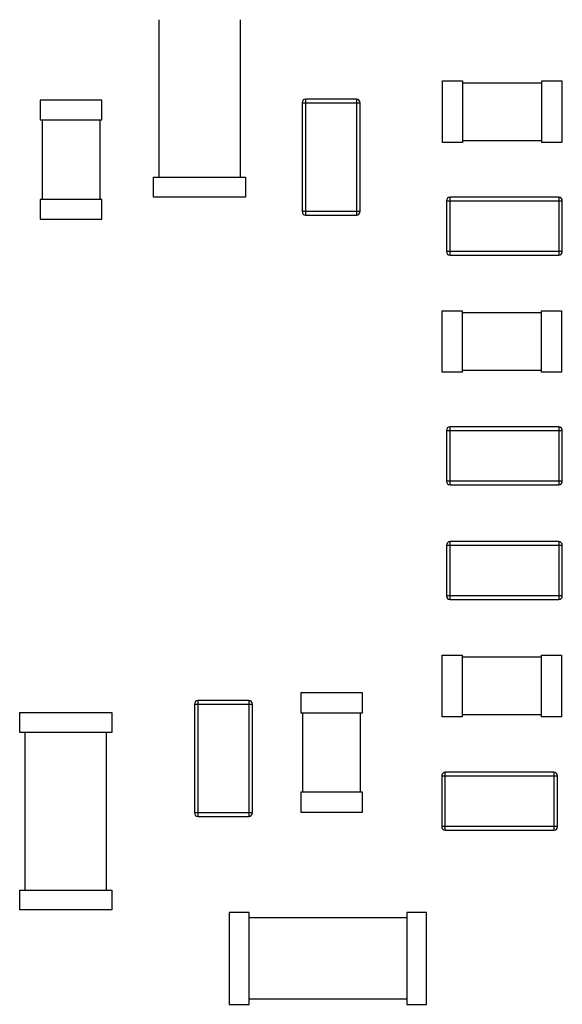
# Model space of a CAD drawing. Header units: millimetres. Extents: x 519 to 938, y 319 to 504.
# Tile 40 of 56: x 800.5 to 807.99, y 394.94 to 408.53. Entities that reach past the tile are written whole.
import ezdxf

# ---------------------------------------------------------------- set-up
doc = ezdxf.new("R2010")
doc.units = ezdxf.units.MM
doc.header["$LTSCALE"] = 30.734
doc.layers.get('0').update_dxf_attribs({"linetype": 'CONTINUOUS'})

msp = doc.modelspace()

# ---------------------------------------------------------------- linework, layer by layer
at = {"linetype": 'Continuous'}
for p, q in [((802.422, 406.359), (802.422, 408.533)), ((803.539, 408.533), (803.539, 406.359)), ((806.333, 406.837), (806.333, 407.687)), ((806.333, 407.687), (806.608, 407.687)), ((806.608, 407.687), (806.608, 406.837)), ((806.608, 407.662), (807.704, 407.662)), ((807.704, 406.837), (807.704, 407.687)), ((807.704, 407.687), (807.979, 407.687)), ((807.979, 407.687), (807.979, 406.837)), ((800.781, 407.424), (800.781, 407.149)), ((801.631, 407.424), (800.781, 407.424)), ((801.631, 407.149), (801.631, 407.424)), ((804.394, 407.386), (804.394, 405.886)), ((804.394, 407.386), (805.194, 407.386)), ((804.444, 405.836), (804.444, 407.436)), ((805.144, 407.436), (804.444, 407.436)), ((805.144, 407.436), (805.144, 405.836)), ((805.194, 405.886), (805.194, 407.386)), ((800.781, 407.149), (801.631, 407.149)), ((800.806, 407.149), (800.806, 406.053)), ((801.606, 406.053), (801.606, 407.149)), ((806.608, 406.837), (806.333, 406.837)), ((807.704, 406.862), (806.608, 406.862)), ((807.979, 406.837), (807.704, 406.837)), ((802.345, 406.084), (802.345, 406.359)), ((802.345, 406.359), (803.615, 406.359)), ((803.615, 406.359), (803.615, 406.084)), ((800.781, 406.053), (800.781, 405.778)), ((801.631, 406.053), (800.781, 406.053)), ((801.631, 405.778), (801.631, 406.053)), ((803.615, 406.084), (802.345, 406.084)), ((806.386, 406.033), (806.386, 405.333)), ((806.386, 406.033), (807.986, 406.033)), ((806.436, 405.283), (806.436, 406.083)), ((807.936, 406.083), (806.436, 406.083)), ((807.936, 406.083), (807.936, 405.283)), ((807.986, 405.333), (807.986, 406.033)), ((805.194, 405.886), (804.394, 405.886)), ((800.781, 405.778), (801.631, 405.778)), ((804.444, 405.836), (805.144, 405.836)), ((807.986, 405.333), (806.386, 405.333)), ((806.436, 405.283), (807.936, 405.283)), ((806.328, 403.666), (806.328, 404.516)), ((806.328, 404.516), (806.603, 404.516)), ((806.603, 404.516), (806.603, 403.666)), ((806.603, 404.491), (807.699, 404.491)), ((807.699, 403.666), (807.699, 404.516)), ((807.699, 404.516), (807.974, 404.516)), ((807.974, 404.516), (807.974, 403.666)), ((807.699, 403.691), (806.603, 403.691)), ((806.603, 403.666), (806.328, 403.666)), ((807.974, 403.666), (807.699, 403.666)), ((806.386, 402.863), (806.386, 402.163)), ((806.386, 402.863), (807.986, 402.863)), ((806.436, 402.113), (806.436, 402.913)), ((807.936, 402.913), (806.436, 402.913)), ((807.936, 402.913), (807.936, 402.113)), ((807.986, 402.163), (807.986, 402.863)), ((807.986, 402.163), (806.386, 402.163)), ((806.436, 402.113), (807.936, 402.113)), ((806.386, 401.278), (806.386, 400.578)), ((806.386, 401.278), (807.986, 401.278)), ((806.436, 400.528), (806.436, 401.328)), ((807.936, 401.328), (806.436, 401.328)), ((807.936, 401.328), (807.936, 400.528)), ((807.986, 400.578), (807.986, 401.278)), ((807.986, 400.578), (806.386, 400.578)), ((806.436, 400.528), (807.936, 400.528)), ((806.328, 398.911), (806.328, 399.761)), ((806.328, 399.761), (806.603, 399.761)), ((806.603, 399.761), (806.603, 398.911)), ((806.603, 399.736), (807.699, 399.736)), ((807.699, 398.911), (807.699, 399.761)), ((807.699, 399.761), (807.974, 399.761)), ((807.974, 399.761), (807.974, 398.911)), ((804.376, 399.242), (804.376, 398.967)), ((805.226, 399.242), (804.376, 399.242)), ((805.226, 398.967), (805.226, 399.242)), ((802.908, 399.084), (802.908, 397.584)), ((802.908, 399.084), (803.708, 399.084)), ((802.958, 397.534), (802.958, 399.134)), ((803.658, 399.134), (802.958, 399.134)), ((803.658, 399.134), (803.658, 397.534)), ((803.708, 397.584), (803.708, 399.084)), ((800.496, 398.693), (800.496, 398.968)), ((800.496, 398.968), (801.766, 398.968)), ((801.766, 398.968), (801.766, 398.693)), ((804.376, 398.967), (805.226, 398.967)), ((804.401, 398.967), (804.401, 397.871)), ((805.201, 397.871), (805.201, 398.967)), ((806.603, 398.911), (806.328, 398.911)), ((807.699, 398.936), (806.603, 398.936)), ((807.974, 398.911), (807.699, 398.911)), ((801.766, 398.693), (800.496, 398.693)), ((800.572, 396.519), (800.572, 398.693)), ((801.69, 398.693), (801.69, 396.519)), ((806.321, 398.094), (806.321, 397.394)), ((806.321, 398.094), (807.921, 398.094)), ((806.371, 397.344), (806.371, 398.144)), ((807.871, 398.144), (806.371, 398.144)), ((807.871, 398.144), (807.871, 397.344)), ((807.921, 397.394), (807.921, 398.094)), ((804.376, 397.871), (804.376, 397.596)), ((805.226, 397.871), (804.376, 397.871)), ((805.226, 397.596), (805.226, 397.871)), ((803.708, 397.584), (802.908, 397.584)), ((804.376, 397.596), (805.226, 397.596)), ((802.958, 397.534), (803.658, 397.534)), ((807.921, 397.394), (806.321, 397.394)), ((806.371, 397.344), (807.871, 397.344)), ((800.496, 396.244), (800.496, 396.519)), ((800.496, 396.519), (801.766, 396.519)), ((801.766, 396.519), (801.766, 396.244)), ((801.766, 396.244), (800.496, 396.244)), ((803.389, 396.211), (803.389, 394.941)), ((803.664, 396.211), (803.389, 396.211)), ((803.664, 394.941), (803.664, 396.211)), ((805.838, 396.211), (805.838, 394.941)), ((806.113, 396.211), (805.838, 396.211)), ((806.113, 394.941), (806.113, 396.211)), ((805.838, 396.135), (803.664, 396.135)), ((803.664, 395.018), (805.838, 395.018)), ((803.389, 394.941), (803.664, 394.941)), ((805.838, 394.941), (806.113, 394.941))]:
    msp.add_line(p, q, dxfattribs=at)
for centre, start, end in [((804.444, 407.386), 90, 180), ((805.144, 407.386), 0, 90), ((806.436, 406.033), 90, 180), ((807.936, 406.033), 0, 90), ((804.444, 405.886), 180, 270), ((805.144, 405.886), 270, 0), ((806.436, 405.333), 180, 270), ((807.936, 405.333), 270, 0), ((806.436, 402.863), 90, 180), ((807.936, 402.863), 0, 90), ((806.436, 402.163), 180, 270), ((807.936, 402.163), 270, 0), ((806.436, 401.278), 90, 180), ((807.936, 401.278), 0, 90), ((806.436, 400.578), 180, 270), ((807.936, 400.578), 270, 0), ((802.958, 399.084), 90, 180), ((803.658, 399.084), 0, 90), ((806.371, 398.094), 90, 180), ((807.871, 398.094), 0, 90), ((802.958, 397.584), 180, 270), ((803.658, 397.584), 270, 0), ((806.371, 397.394), 180, 270), ((807.871, 397.394), 270, 0)]:
    msp.add_arc(centre, 0.05, start, end, dxfattribs=at)

doc.saveas('drawing.dxf')
